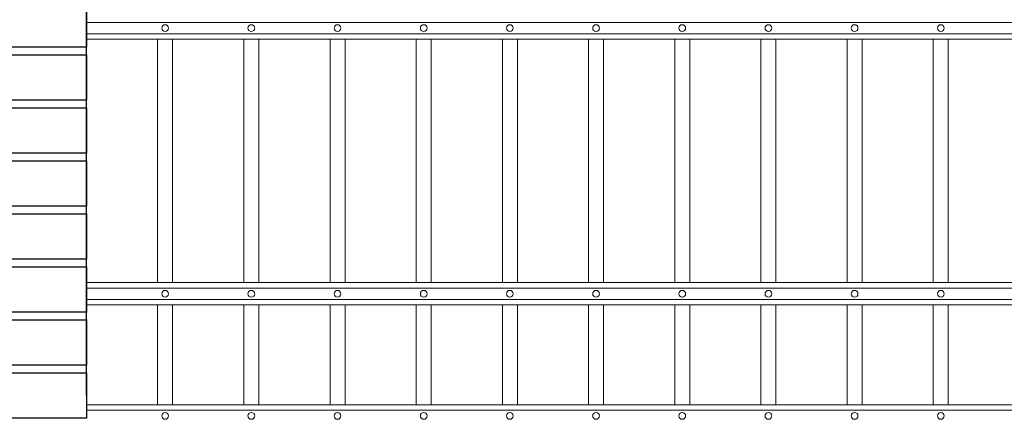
# Model space of a CAD drawing. Header units: millimetres. Extents: x 6567289036 to 6568990308, y 5976640423 to 5977332400.
# Tile 205 of 256: x 6568251468 to 6568252767, y 5976808842 to 5976809370. Entities that reach past the tile are written whole.
import ezdxf

# ---------------------------------------------------------------- set-up
doc = ezdxf.new("R2010")
doc.units = ezdxf.units.MM
doc.layers.add('01_widok', color=7, linetype='Continuous', lineweight=13)
doc.layers.add('projekt', color=10, linetype='Continuous')

# ---------------------------------------------------------------- blocks, each defined once
blk = doc.blocks.new('A$C429E1D4B')
at = {"layer": 'projekt'}
for points in [[(0, 153), (12, 153), (12, 147), (0, 147)], [(13, 153), (25, 153), (25, 147), (13, 147)], [(0, 146), (25, 146), (25, 140), (0, 140)], [(0, 139), (12, 139), (12, 133), (0, 133)], [(13, 139), (25, 139), (25, 133), (13, 133)], [(0, 132), (25, 132), (25, 126), (0, 126)], [(0, 125), (12, 125), (12, 119), (0, 119)], [(13, 125), (25, 125), (25, 119), (13, 119)], [(0, 118), (25, 118), (25, 112), (0, 112)], [(0, 111), (12, 111), (12, 105), (0, 105)], [(13, 111), (25, 111), (25, 105), (13, 105)], [(0, 104), (25, 104), (25, 98), (0, 98)], [(0, 97), (12, 97), (12, 91), (0, 91)], [(13, 97), (25, 97), (25, 91), (13, 91)], [(0, 90), (25, 90), (25, 84), (0, 84)], [(0, 83), (12, 83), (12, 77), (0, 77)], [(13, 83), (25, 83), (25, 77), (13, 77)], [(0, 76), (25, 76), (25, 70), (0, 70)], [(0, 69), (12, 69), (12, 63), (0, 63)], [(13, 69), (25, 69), (25, 63), (13, 63)], [(0, 62), (25, 62), (25, 56), (0, 56)], [(0, 55), (12, 55), (12, 49), (0, 49)], [(13, 55), (25, 55), (25, 49), (13, 49)], [(0, 48), (25, 48), (25, 42), (0, 42)], [(0, 41), (12, 41), (12, 35), (0, 35)], [(13, 41), (25, 41), (25, 35), (13, 35)], [(0, 34), (25, 34), (25, 28), (0, 28)], [(0, 27), (12, 27), (12, 21), (0, 21)], [(13, 27), (25, 27), (25, 21), (13, 21)], [(0, 20), (25, 20), (25, 14), (0, 14)], [(0, 13), (12, 13), (12, 7), (0, 7)], [(13, 13), (25, 13), (25, 7), (13, 7)], [(0, 6), (25, 6), (25, 0), (0, 0)]]:
    blk.add_lwpolyline(points, close=True, dxfattribs=at)
blk.add_lwpolyline([(25, 3), (25, 118), (0, 118), (0, 3)], dxfattribs=at)
blk = doc.blocks.new('A$C6D0402AF')
at = {"layer": '01_widok'}
for p, q in [((2.57, 0.8115), (0.06, 0.8115)), ((2.57, 0.7965), (0.06, 0.7965)), ((2.57, 0.789), (0.06, 0.789)), ((0.155, 0.789), (0.155, 0.4642)), ((0.175, 0.789), (0.175, 0.4642)), ((0.27, 0.789), (0.27, 0.4642)), ((0.29, 0.789), (0.29, 0.4642)), ((0.385, 0.789), (0.385, 0.4642)), ((0.405, 0.789), (0.405, 0.4642)), ((0.5, 0.789), (0.5, 0.4642)), ((0.52, 0.789), (0.52, 0.4642)), ((0.615, 0.789), (0.615, 0.4642)), ((0.635, 0.789), (0.635, 0.4642)), ((0.73, 0.789), (0.73, 0.4642)), ((0.75, 0.789), (0.75, 0.4642)), ((0.845, 0.789), (0.845, 0.4642)), ((0.865, 0.789), (0.865, 0.4642)), ((0.96, 0.789), (0.96, 0.4642)), ((0.98, 0.789), (0.98, 0.4642)), ((1.075, 0.789), (1.075, 0.4642)), ((1.095, 0.789), (1.095, 0.4642)), ((1.19, 0.789), (1.19, 0.4642)), ((1.21, 0.789), (1.21, 0.4642)), ((2.57, 0.4642), (0.06, 0.4642)), ((2.57, 0.4567), (0.06, 0.4567)), ((2.57, 0.4417), (0.06, 0.4417)), ((2.57, 0.4342), (0.06, 0.4342)), ((0.155, 0.4342), (0.155, 0.301)), ((0.175, 0.4342), (0.175, 0.301)), ((0.27, 0.4342), (0.27, 0.301)), ((0.29, 0.4342), (0.29, 0.301)), ((0.385, 0.4342), (0.385, 0.301)), ((0.405, 0.4342), (0.405, 0.301)), ((0.5, 0.4342), (0.5, 0.301)), ((0.52, 0.4342), (0.52, 0.301)), ((0.615, 0.4342), (0.615, 0.301)), ((0.635, 0.4342), (0.635, 0.301)), ((0.73, 0.4342), (0.73, 0.301)), ((0.75, 0.4342), (0.75, 0.301)), ((0.845, 0.4342), (0.845, 0.301)), ((0.865, 0.4342), (0.865, 0.301)), ((0.96, 0.4342), (0.96, 0.301)), ((0.98, 0.4342), (0.98, 0.301)), ((1.075, 0.4342), (1.075, 0.301)), ((1.095, 0.4342), (1.095, 0.301)), ((1.19, 0.4342), (1.19, 0.301)), ((1.21, 0.4342), (1.21, 0.301)), ((0.06, 0.301), (2.57, 0.301)), ((2.57, 0.301), (0.06, 0.301)), ((2.57, 0.2935), (0.06, 0.2935))]:
    blk.add_line(p, q, dxfattribs=at)
for points in [[(0.175, 0.789), (0.175, 0.4642)], [(0.175, 0.789), (0.175, 0.4642)], [(0.175, 0.4342), (0.175, 0.301)], [(0.175, 0.4342), (0.175, 0.301)]]:
    blk.add_lwpolyline(points, dxfattribs=at)
for centre in [(0.165, 0.804), (0.28, 0.804), (0.395, 0.804), (0.51, 0.804), (0.625, 0.804), (0.74, 0.804), (0.855, 0.804), (0.97, 0.804), (1.085, 0.804), (1.2, 0.804), (0.165, 0.4492), (0.28, 0.4492), (0.395, 0.4492), (0.51, 0.4492), (0.625, 0.4492), (0.74, 0.4492), (0.855, 0.4492), (0.97, 0.4492), (1.085, 0.4492), (1.2, 0.4492), (0.165, 0.286), (0.28, 0.286), (0.395, 0.286), (0.51, 0.286), (0.625, 0.286), (0.74, 0.286), (0.855, 0.286), (0.97, 0.286), (1.085, 0.286), (1.2, 0.286)]:
    blk.add_circle(centre, 0.0045, dxfattribs=at)

msp = doc.modelspace()

# ---------------------------------------------------------------- block references
at = {"xscale": 10, "yscale": 10, "zscale": 10}
msp.add_blockref('A$C429E1D4B', (6568251306.280702, 5976808843.327785), dxfattribs=at)
at = {"xscale": 988.5931585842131, "yscale": 988.5931585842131, "zscale": 988.5931585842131, "rotation": 3.128671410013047e-08}
msp.add_blockref('A$C6D0402AF', (6568251496.965089, 5976808563.658334), dxfattribs=at)

doc.saveas('drawing.dxf')
